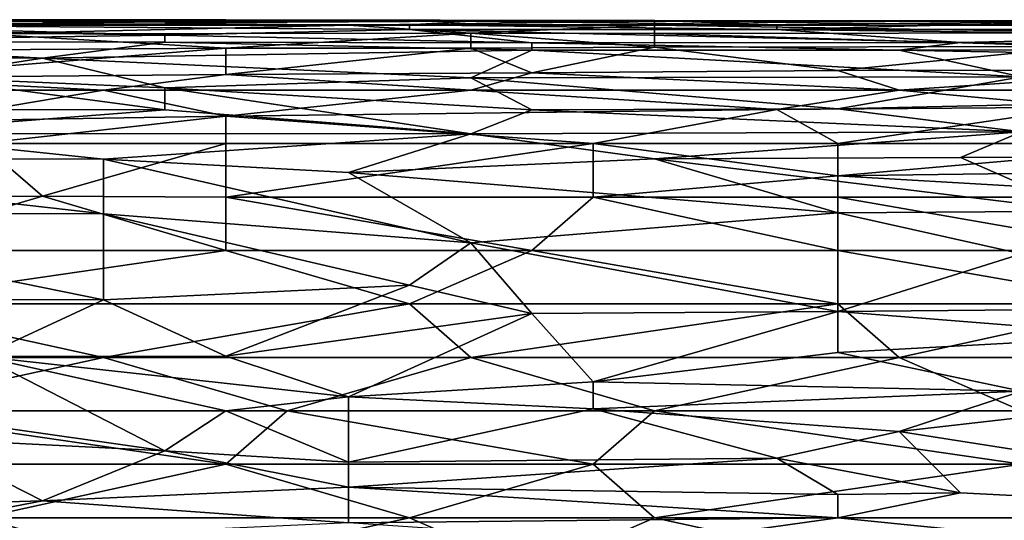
# Model space of a CAD drawing. Extents: x -1.1 to 1.1, y -0.36 to 0.36.
# Tile 251 of 256: x -0.1755 to -0.1035, y 0.3207 to 0.3573. Entities that reach past the tile are written whole.
import ezdxf

# ---------------------------------------------------------------- set-up
doc = ezdxf.new("R2010")
doc.units = 0

msp = doc.modelspace()

# ---------------------------------------------------------------- linework, layer by layer
for points in [[(-0.178275, 0.357205, 0.725394), (-0.160391, 0.357285, 0.721487), (-0.205101, 0.357307, 0.721487)], [(-0.196159, 0.357185, 0.717581), (-0.205101, 0.357307, 0.721487), (-0.160391, 0.357285, 0.721487)], [(-0.160391, 0.357285, 0.721487), (-0.142507, 0.35719, 0.717581), (-0.196159, 0.357185, 0.717581)], [(-0.191688, 0.356936, 0.713675), (-0.196159, 0.357185, 0.717581), (-0.142507, 0.35719, 0.717581)], [(-0.142507, 0.35719, 0.717581), (-0.146978, 0.356928, 0.713675), (-0.191688, 0.356936, 0.713675)], [(-0.146978, 0.356928, 0.713675), (-0.146978, 0.356591, 0.709769), (-0.191688, 0.356936, 0.713675)], [(-0.164862, 0.356174, 0.705862), (-0.191688, 0.356936, 0.713675), (-0.146978, 0.356591, 0.709769)], [(-0.164862, 0.356174, 0.705862), (-0.191688, 0.356609, 0.709769), (-0.191688, 0.356936, 0.713675)], [(-0.160391, 0.357285, 0.721487), (-0.178275, 0.357205, 0.725394), (-0.129094, 0.35721, 0.725394)], [(-0.129094, 0.35721, 0.725394), (-0.178275, 0.357205, 0.725394), (-0.151449, 0.356904, 0.7293)], [(-0.178275, 0.357205, 0.725394), (-0.178275, 0.356912, 0.7293), (-0.151449, 0.356904, 0.7293)], [(-0.178275, 0.356912, 0.7293), (-0.178275, 0.356284, 0.733206), (-0.151449, 0.356904, 0.7293)], [(-0.178275, 0.356284, 0.733206), (-0.142507, 0.356321, 0.733206), (-0.151449, 0.356904, 0.7293)], [(-0.160391, 0.357285, 0.721487), (-0.129094, 0.35721, 0.725394), (-0.129094, 0.357252, 0.721487)], [(-0.142507, 0.35719, 0.717581), (-0.160391, 0.357285, 0.721487), (-0.129094, 0.357252, 0.721487)], [(-0.151449, 0.356904, 0.7293), (-0.129094, 0.3569, 0.7293), (-0.129094, 0.35721, 0.725394)], [(-0.151449, 0.356904, 0.7293), (-0.142507, 0.356321, 0.733206), (-0.129094, 0.3569, 0.7293)], [(-0.146978, 0.356928, 0.713675), (-0.142507, 0.35719, 0.717581), (-0.120152, 0.356943, 0.713675)], [(-0.146978, 0.356928, 0.713675), (-0.120152, 0.356943, 0.713675), (-0.120152, 0.356593, 0.709769)], [(-0.146978, 0.356591, 0.709769), (-0.146978, 0.356928, 0.713675), (-0.120152, 0.356593, 0.709769)], [(-0.120152, 0.356943, 0.713675), (-0.142507, 0.35719, 0.717581), (-0.129094, 0.357252, 0.721487)], [(-0.142507, 0.356321, 0.733206), (-0.129094, 0.356309, 0.733206), (-0.129094, 0.3569, 0.7293)], [(-0.07097, 0.357222, 0.721487), (-0.129094, 0.357252, 0.721487), (-0.093325, 0.357183, 0.725394)], [(-0.097797, 0.357174, 0.717581), (-0.129094, 0.357252, 0.721487), (-0.07097, 0.357222, 0.721487)], [(-0.129094, 0.357252, 0.721487), (-0.129094, 0.35721, 0.725394), (-0.093325, 0.357183, 0.725394)], [(-0.120152, 0.356943, 0.713675), (-0.129094, 0.357252, 0.721487), (-0.097797, 0.357174, 0.717581)], [(-0.093325, 0.357183, 0.725394), (-0.129094, 0.35721, 0.725394), (-0.097797, 0.356892, 0.7293)], [(-0.129094, 0.35721, 0.725394), (-0.129094, 0.3569, 0.7293), (-0.097797, 0.356892, 0.7293)], [(-0.097797, 0.356892, 0.7293), (-0.129094, 0.3569, 0.7293), (-0.093325, 0.356345, 0.733206)], [(-0.129094, 0.3569, 0.7293), (-0.129094, 0.356309, 0.733206), (-0.093325, 0.356345, 0.733206)], [(-0.088854, 0.356597, 0.709769), (-0.120152, 0.356593, 0.709769), (-0.097797, 0.357174, 0.717581)], [(-0.120152, 0.356593, 0.709769), (-0.120152, 0.356943, 0.713675), (-0.097797, 0.357174, 0.717581)], [(-0.196159, 0.355715, 0.701956), (-0.191688, 0.356609, 0.709769), (-0.164862, 0.356174, 0.705862)], [(-0.164862, 0.356174, 0.705862), (-0.164862, 0.355664, 0.701956), (-0.196159, 0.355715, 0.701956)], [(-0.142507, 0.356321, 0.733206), (-0.178275, 0.356284, 0.733206), (-0.160391, 0.355222, 0.737112)], [(-0.160391, 0.355222, 0.737112), (-0.178275, 0.356284, 0.733206), (-0.178275, 0.355101, 0.737112)], [(-0.164862, 0.356174, 0.705862), (-0.146978, 0.356591, 0.709769), (-0.138036, 0.355627, 0.701956)], [(-0.164862, 0.355664, 0.701956), (-0.164862, 0.356174, 0.705862), (-0.138036, 0.355627, 0.701956)], [(-0.142507, 0.355235, 0.737112), (-0.142507, 0.356321, 0.733206), (-0.160391, 0.355222, 0.737112)], [(-0.106739, 0.355649, 0.701956), (-0.146978, 0.356591, 0.709769), (-0.120152, 0.356593, 0.709769)], [(-0.138036, 0.355627, 0.701956), (-0.146978, 0.356591, 0.709769), (-0.106739, 0.355649, 0.701956)], [(-0.142507, 0.356321, 0.733206), (-0.129094, 0.355295, 0.737112), (-0.129094, 0.356309, 0.733206)], [(-0.129094, 0.355295, 0.737112), (-0.142507, 0.356321, 0.733206), (-0.142507, 0.355235, 0.737112)], [(-0.129094, 0.356309, 0.733206), (-0.097797, 0.355337, 0.737112), (-0.093325, 0.356345, 0.733206)], [(-0.097797, 0.355337, 0.737112), (-0.129094, 0.356309, 0.733206), (-0.129094, 0.355295, 0.737112)], [(-0.084383, 0.35616, 0.705862), (-0.120152, 0.356593, 0.709769), (-0.088854, 0.356597, 0.709769)], [(-0.106739, 0.355649, 0.701956), (-0.120152, 0.356593, 0.709769), (-0.084383, 0.35616, 0.705862)], [(-0.084383, 0.35616, 0.705862), (-0.079912, 0.35512, 0.69805), (-0.106739, 0.355649, 0.701956)], [(-0.20063, 0.354559, 0.694144), (-0.196159, 0.355715, 0.701956), (-0.173804, 0.354491, 0.694144)], [(-0.173804, 0.354491, 0.694144), (-0.196159, 0.355715, 0.701956), (-0.164862, 0.355664, 0.701956)], [(-0.173804, 0.354491, 0.694144), (-0.164862, 0.355664, 0.701956), (-0.138036, 0.355069, 0.69805)], [(-0.164862, 0.355664, 0.701956), (-0.138036, 0.355627, 0.701956), (-0.138036, 0.355069, 0.69805)], [(-0.11121, 0.355078, 0.69805), (-0.138036, 0.355627, 0.701956), (-0.106739, 0.355649, 0.701956)], [(-0.138036, 0.355069, 0.69805), (-0.138036, 0.355627, 0.701956), (-0.11121, 0.355078, 0.69805)], [(-0.11121, 0.355078, 0.69805), (-0.106739, 0.355649, 0.701956), (-0.079912, 0.35512, 0.69805)], [(-0.187217, 0.35305, 0.741019), (-0.160391, 0.353293, 0.741019), (-0.160391, 0.355222, 0.737112)], [(-0.178275, 0.355101, 0.737112), (-0.187217, 0.35305, 0.741019), (-0.160391, 0.355222, 0.737112)], [(-0.138036, 0.355069, 0.69805), (-0.142507, 0.353067, 0.686331), (-0.173804, 0.354491, 0.694144)], [(-0.142507, 0.355235, 0.737112), (-0.160391, 0.355222, 0.737112), (-0.160391, 0.353293, 0.741019)], [(-0.142507, 0.355235, 0.737112), (-0.160391, 0.353293, 0.741019), (-0.138036, 0.353433, 0.741019)], [(-0.142507, 0.355235, 0.737112), (-0.138036, 0.353433, 0.741019), (-0.129094, 0.355295, 0.737112)], [(-0.142507, 0.353067, 0.686331), (-0.138036, 0.355069, 0.69805), (-0.102268, 0.353126, 0.686331)], [(-0.115681, 0.353596, 0.741019), (-0.129094, 0.355295, 0.737112), (-0.138036, 0.353433, 0.741019)], [(-0.138036, 0.355069, 0.69805), (-0.11121, 0.355078, 0.69805), (-0.102268, 0.353126, 0.686331)], [(-0.115681, 0.353596, 0.741019), (-0.097797, 0.355337, 0.737112), (-0.129094, 0.355295, 0.737112)], [(-0.097797, 0.355337, 0.737112), (-0.115681, 0.353596, 0.741019), (-0.088854, 0.353632, 0.741019)], [(-0.11121, 0.355078, 0.69805), (-0.079912, 0.35512, 0.69805), (-0.079912, 0.354497, 0.694144)], [(-0.079912, 0.354497, 0.694144), (-0.102268, 0.353126, 0.686331), (-0.11121, 0.355078, 0.69805)], [(-0.173804, 0.354491, 0.694144), (-0.182746, 0.353107, 0.686331), (-0.20063, 0.354559, 0.694144)], [(-0.182746, 0.353107, 0.686331), (-0.173804, 0.354491, 0.694144), (-0.164862, 0.352337, 0.682425)], [(-0.164862, 0.352337, 0.682425), (-0.173804, 0.354491, 0.694144), (-0.142507, 0.353067, 0.686331)], [(-0.169333, 0.352162, 0.742526), (-0.160391, 0.353293, 0.741019), (-0.187217, 0.35305, 0.741019)], [(-0.160391, 0.353293, 0.741019), (-0.169333, 0.352162, 0.742526), (-0.142507, 0.352162, 0.742833)], [(-0.138036, 0.353433, 0.741019), (-0.160391, 0.353293, 0.741019), (-0.142507, 0.352162, 0.742833)], [(-0.138036, 0.353433, 0.741019), (-0.142507, 0.352162, 0.742833), (-0.11121, 0.352162, 0.743237)], [(-0.115681, 0.353596, 0.741019), (-0.138036, 0.353433, 0.741019), (-0.11121, 0.352162, 0.743237)], [(-0.088854, 0.353632, 0.741019), (-0.115681, 0.353596, 0.741019), (-0.11121, 0.352162, 0.743237)], [(-0.088854, 0.353632, 0.741019), (-0.11121, 0.352162, 0.743237), (-0.084383, 0.352162, 0.743309)], [(-0.196159, 0.352162, 0.742141), (-0.169333, 0.352162, 0.742526), (-0.187217, 0.35305, 0.741019)], [(-0.164862, 0.350729, 0.674612), (-0.187217, 0.350762, 0.674612), (-0.182746, 0.353107, 0.686331)], [(-0.182746, 0.353107, 0.686331), (-0.164862, 0.352337, 0.682425), (-0.164862, 0.350729, 0.674612)], [(-0.142507, 0.353067, 0.686331), (-0.138036, 0.350716, 0.674612), (-0.164862, 0.352337, 0.682425)], [(-0.115681, 0.350789, 0.674612), (-0.142507, 0.353067, 0.686331), (-0.102268, 0.353126, 0.686331)], [(-0.138036, 0.350716, 0.674612), (-0.142507, 0.353067, 0.686331), (-0.115681, 0.350789, 0.674612)], [(-0.115681, 0.350789, 0.674612), (-0.102268, 0.353126, 0.686331), (-0.075441, 0.351686, 0.678519)], [(-0.182746, 0.34989, 0.744925), (-0.169333, 0.352162, 0.742526), (-0.196159, 0.352162, 0.742141)], [(-0.169333, 0.352162, 0.742526), (-0.182746, 0.34989, 0.744925), (-0.160391, 0.350265, 0.744925)], [(-0.160391, 0.350265, 0.744925), (-0.142507, 0.352162, 0.742833), (-0.169333, 0.352162, 0.742526)], [(-0.164862, 0.352337, 0.682425), (-0.138036, 0.350716, 0.674612), (-0.142507, 0.348968, 0.6668)], [(-0.164862, 0.350729, 0.674612), (-0.164862, 0.352337, 0.682425), (-0.142507, 0.348968, 0.6668)], [(-0.142507, 0.352162, 0.742833), (-0.160391, 0.350265, 0.744925), (-0.120152, 0.350735, 0.744925)], [(-0.120152, 0.350735, 0.744925), (-0.11121, 0.352162, 0.743237), (-0.142507, 0.352162, 0.742833)], [(-0.11121, 0.352162, 0.743237), (-0.120152, 0.350735, 0.744925), (-0.097797, 0.35091, 0.744925)], [(-0.097797, 0.35091, 0.744925), (-0.084383, 0.352162, 0.743309), (-0.11121, 0.352162, 0.743237)], [(-0.075441, 0.351686, 0.678519), (-0.102268, 0.349105, 0.6668), (-0.115681, 0.350789, 0.674612)], [(-0.187217, 0.349001, 0.6668), (-0.187217, 0.350762, 0.674612), (-0.164862, 0.350729, 0.674612)], [(-0.187217, 0.349001, 0.6668), (-0.164862, 0.350729, 0.674612), (-0.142507, 0.348968, 0.6668)], [(-0.133565, 0.348255, 0.747057), (-0.120152, 0.350735, 0.744925), (-0.160391, 0.350265, 0.744925)], [(-0.142507, 0.348968, 0.6668), (-0.138036, 0.350716, 0.674612), (-0.102268, 0.349105, 0.6668)], [(-0.115681, 0.350789, 0.674612), (-0.102268, 0.349105, 0.6668), (-0.138036, 0.350716, 0.674612)], [(-0.115681, 0.348255, 0.747272), (-0.120152, 0.350735, 0.744925), (-0.133565, 0.348255, 0.747057)], [(-0.115681, 0.348255, 0.747272), (-0.097797, 0.35091, 0.744925), (-0.120152, 0.350735, 0.744925)], [(-0.115681, 0.348255, 0.747272), (-0.088854, 0.348255, 0.747486), (-0.097797, 0.35091, 0.744925)], [(-0.178275, 0.348255, 0.746405), (-0.160391, 0.350265, 0.744925), (-0.182746, 0.34989, 0.744925)], [(-0.160391, 0.348255, 0.746702), (-0.160391, 0.350265, 0.744925), (-0.178275, 0.348255, 0.746405)], [(-0.160391, 0.350265, 0.744925), (-0.160391, 0.348255, 0.746702), (-0.133565, 0.348255, 0.747057)], [(-0.169333, 0.347108, 0.658987), (-0.205101, 0.347164, 0.658987), (-0.187217, 0.349001, 0.6668)], [(-0.169333, 0.347108, 0.658987), (-0.187217, 0.349001, 0.6668), (-0.142507, 0.348968, 0.6668)], [(-0.169333, 0.347108, 0.658987), (-0.142507, 0.348968, 0.6668), (-0.151449, 0.34613, 0.655081)], [(-0.151449, 0.34613, 0.655081), (-0.142507, 0.348968, 0.6668), (-0.129094, 0.347146, 0.658987)], [(-0.102268, 0.349105, 0.6668), (-0.129094, 0.347146, 0.658987), (-0.142507, 0.348968, 0.6668)], [(-0.102268, 0.349105, 0.6668), (-0.106739, 0.347236, 0.658987), (-0.129094, 0.347146, 0.658987)], [(-0.079912, 0.347357, 0.658987), (-0.106739, 0.347236, 0.658987), (-0.102268, 0.349105, 0.6668)], [(-0.187217, 0.344349, 0.748725), (-0.173804, 0.344407, 0.748831), (-0.178275, 0.348255, 0.746405)], [(-0.160391, 0.348255, 0.746702), (-0.178275, 0.348255, 0.746405), (-0.173804, 0.344407, 0.748831)], [(-0.173804, 0.344407, 0.748831), (-0.160391, 0.344349, 0.749095), (-0.160391, 0.348255, 0.746702)], [(-0.133565, 0.344349, 0.749488), (-0.133565, 0.348255, 0.747057), (-0.160391, 0.344349, 0.749095)], [(-0.133565, 0.348255, 0.747057), (-0.160391, 0.348255, 0.746702), (-0.160391, 0.344349, 0.749095)], [(-0.133565, 0.348255, 0.747057), (-0.133565, 0.344349, 0.749488), (-0.115681, 0.3459, 0.748831)], [(-0.115681, 0.3459, 0.748831), (-0.115681, 0.348255, 0.747272), (-0.133565, 0.348255, 0.747057)], [(-0.088854, 0.348255, 0.747486), (-0.115681, 0.3459, 0.748831), (-0.075441, 0.346438, 0.748831)], [(-0.115681, 0.348255, 0.747272), (-0.115681, 0.3459, 0.748831), (-0.088854, 0.348255, 0.747486)], [(-0.205101, 0.347164, 0.658987), (-0.169333, 0.347108, 0.658987), (-0.169333, 0.343118, 0.643362)], [(-0.20063, 0.343186, 0.643362), (-0.205101, 0.347164, 0.658987), (-0.169333, 0.343118, 0.643362)], [(-0.169333, 0.347108, 0.658987), (-0.151449, 0.34613, 0.655081), (-0.142507, 0.341004, 0.63555)], [(-0.169333, 0.343118, 0.643362), (-0.169333, 0.347108, 0.658987), (-0.142507, 0.341004, 0.63555)], [(-0.129094, 0.347146, 0.658987), (-0.115681, 0.343201, 0.643362), (-0.151449, 0.34613, 0.655081)], [(-0.106739, 0.347236, 0.658987), (-0.097797, 0.343309, 0.643362), (-0.129094, 0.347146, 0.658987)], [(-0.115681, 0.343201, 0.643362), (-0.129094, 0.347146, 0.658987), (-0.097797, 0.343309, 0.643362)], [(-0.097797, 0.343309, 0.643362), (-0.106739, 0.347236, 0.658987), (-0.079912, 0.347357, 0.658987)], [(-0.142507, 0.341004, 0.63555), (-0.151449, 0.34613, 0.655081), (-0.115681, 0.343201, 0.643362)], [(-0.088854, 0.344349, 0.749936), (-0.075441, 0.346438, 0.748831), (-0.115681, 0.3459, 0.748831)], [(-0.115681, 0.344349, 0.749699), (-0.115681, 0.3459, 0.748831), (-0.133565, 0.344349, 0.749488)], [(-0.088854, 0.344349, 0.749936), (-0.115681, 0.3459, 0.748831), (-0.115681, 0.344349, 0.749699)], [(-0.187217, 0.340443, 0.750157), (-0.160391, 0.340443, 0.750633), (-0.173804, 0.344407, 0.748831)], [(-0.173804, 0.344407, 0.748831), (-0.187217, 0.344349, 0.748725), (-0.187217, 0.340443, 0.750157)], [(-0.160391, 0.340443, 0.750633), (-0.160391, 0.344349, 0.749095), (-0.173804, 0.344407, 0.748831)], [(-0.138036, 0.340443, 0.750982), (-0.133565, 0.344349, 0.749488), (-0.160391, 0.344349, 0.749095)], [(-0.160391, 0.344349, 0.749095), (-0.160391, 0.340443, 0.750633), (-0.138036, 0.340443, 0.750982)], [(-0.138036, 0.340443, 0.750982), (-0.115681, 0.340443, 0.751235), (-0.133565, 0.344349, 0.749488)], [(-0.133565, 0.344349, 0.749488), (-0.115681, 0.340443, 0.751235), (-0.115681, 0.344349, 0.749699)], [(-0.115681, 0.344349, 0.749699), (-0.093325, 0.340443, 0.751484), (-0.088854, 0.344349, 0.749936)], [(-0.115681, 0.344349, 0.749699), (-0.115681, 0.340443, 0.751235), (-0.093325, 0.340443, 0.751484)], [(-0.20063, 0.343186, 0.643362), (-0.169333, 0.343118, 0.643362), (-0.169333, 0.336848, 0.619925)], [(-0.169333, 0.336848, 0.619925), (-0.187217, 0.336897, 0.619925), (-0.20063, 0.343186, 0.643362)], [(-0.142507, 0.341004, 0.63555), (-0.115681, 0.343201, 0.643362), (-0.115681, 0.335993, 0.616019)], [(-0.097797, 0.343309, 0.643362), (-0.102268, 0.3402, 0.631644), (-0.115681, 0.343201, 0.643362)], [(-0.102268, 0.3402, 0.631644), (-0.115681, 0.335993, 0.616019), (-0.115681, 0.343201, 0.643362)], [(-0.169333, 0.343118, 0.643362), (-0.142507, 0.341004, 0.63555), (-0.146978, 0.337903, 0.623831)], [(-0.169333, 0.336848, 0.619925), (-0.169333, 0.343118, 0.643362), (-0.146978, 0.337903, 0.623831)], [(-0.146978, 0.337903, 0.623831), (-0.142507, 0.341004, 0.63555), (-0.138036, 0.335843, 0.616019)], [(-0.138036, 0.335843, 0.616019), (-0.142507, 0.341004, 0.63555), (-0.115681, 0.335993, 0.616019)], [(-0.160391, 0.340443, 0.750633), (-0.187217, 0.336537, 0.751052), (-0.146978, 0.336537, 0.751756)], [(-0.187217, 0.340443, 0.750157), (-0.187217, 0.336537, 0.751052), (-0.160391, 0.340443, 0.750633)], [(-0.146978, 0.336537, 0.751756), (-0.138036, 0.340443, 0.750982), (-0.160391, 0.340443, 0.750633)], [(-0.138036, 0.340443, 0.750982), (-0.146978, 0.336537, 0.751756), (-0.115681, 0.336537, 0.75214)], [(-0.115681, 0.336537, 0.75214), (-0.115681, 0.340443, 0.751235), (-0.138036, 0.340443, 0.750982)], [(-0.093325, 0.336537, 0.752427), (-0.093325, 0.340443, 0.751484), (-0.115681, 0.340443, 0.751235)], [(-0.115681, 0.340443, 0.751235), (-0.115681, 0.336537, 0.75214), (-0.093325, 0.336537, 0.752427)], [(-0.075441, 0.336352, 0.616019), (-0.115681, 0.335993, 0.616019), (-0.102268, 0.3402, 0.631644)], [(-0.169333, 0.336848, 0.619925), (-0.146978, 0.337903, 0.623831), (-0.160391, 0.332726, 0.6043)], [(-0.160391, 0.332726, 0.6043), (-0.146978, 0.337903, 0.623831), (-0.138036, 0.335843, 0.616019)], [(-0.187217, 0.336897, 0.619925), (-0.169333, 0.336848, 0.619925), (-0.178275, 0.332703, 0.6043)], [(-0.178275, 0.332703, 0.6043), (-0.169333, 0.336848, 0.619925), (-0.160391, 0.332726, 0.6043)], [(-0.187217, 0.336537, 0.751052), (-0.196159, 0.33263, 0.751246), (-0.169333, 0.33263, 0.75171)], [(-0.146978, 0.336537, 0.751756), (-0.187217, 0.336537, 0.751052), (-0.169333, 0.33263, 0.75171)], [(-0.142507, 0.33263, 0.752219), (-0.146978, 0.336537, 0.751756), (-0.169333, 0.33263, 0.75171)], [(-0.146978, 0.336537, 0.751756), (-0.142507, 0.33263, 0.752219), (-0.115681, 0.336537, 0.75214)], [(-0.142507, 0.33263, 0.752219), (-0.11121, 0.33263, 0.752568), (-0.115681, 0.336537, 0.75214)], [(-0.138036, 0.335843, 0.616019), (-0.115681, 0.335993, 0.616019), (-0.133565, 0.330853, 0.596487)], [(-0.133565, 0.330853, 0.596487), (-0.115681, 0.335993, 0.616019), (-0.115681, 0.332982, 0.6043)], [(-0.11121, 0.33263, 0.752568), (-0.093325, 0.336537, 0.752427), (-0.115681, 0.336537, 0.75214)], [(-0.093325, 0.334203, 0.608206), (-0.115681, 0.335993, 0.616019), (-0.075441, 0.336352, 0.616019)], [(-0.115681, 0.332982, 0.6043), (-0.115681, 0.335993, 0.616019), (-0.093325, 0.334203, 0.608206)], [(-0.093325, 0.336537, 0.752427), (-0.11121, 0.33263, 0.752568), (-0.07097, 0.33263, 0.752999)], [(-0.160391, 0.332726, 0.6043), (-0.138036, 0.335843, 0.616019), (-0.151449, 0.329746, 0.592581)], [(-0.151449, 0.329746, 0.592581), (-0.138036, 0.335843, 0.616019), (-0.133565, 0.330853, 0.596487)], [(-0.115681, 0.332982, 0.6043), (-0.093325, 0.334203, 0.608206), (-0.102268, 0.330151, 0.592581)], [(-0.169333, 0.33263, 0.75171), (-0.196159, 0.33263, 0.751246), (-0.187217, 0.328724, 0.751289)], [(-0.178275, 0.332703, 0.6043), (-0.164862, 0.325807, 0.576956), (-0.191688, 0.329622, 0.592581)], [(-0.187217, 0.328724, 0.751289), (-0.15592, 0.328724, 0.75188), (-0.169333, 0.33263, 0.75171)], [(-0.178275, 0.332703, 0.6043), (-0.160391, 0.332726, 0.6043), (-0.151449, 0.329746, 0.592581)], [(-0.151449, 0.329746, 0.592581), (-0.160391, 0.328724, 0.588836), (-0.178275, 0.332703, 0.6043)], [(-0.178275, 0.332703, 0.6043), (-0.160391, 0.328724, 0.588836), (-0.164862, 0.325807, 0.576956)], [(-0.142507, 0.33263, 0.752219), (-0.169333, 0.33263, 0.75171), (-0.15592, 0.328724, 0.75188)], [(-0.15592, 0.328724, 0.75188), (-0.129094, 0.328724, 0.752308), (-0.142507, 0.33263, 0.752219)], [(-0.129094, 0.328724, 0.752308), (-0.11121, 0.33263, 0.752568), (-0.142507, 0.33263, 0.752219)], [(-0.133565, 0.330853, 0.596487), (-0.115681, 0.332982, 0.6043), (-0.102268, 0.330151, 0.592581)], [(-0.102268, 0.328724, 0.752638), (-0.11121, 0.33263, 0.752568), (-0.129094, 0.328724, 0.752308)], [(-0.102268, 0.328724, 0.752638), (-0.07097, 0.33263, 0.752999), (-0.11121, 0.33263, 0.752568)], [(-0.151449, 0.329746, 0.592581), (-0.133565, 0.330853, 0.596487), (-0.133565, 0.328879, 0.588675)], [(-0.133565, 0.328879, 0.588675), (-0.133565, 0.330853, 0.596487), (-0.102268, 0.330151, 0.592581)], [(-0.182746, 0.326701, 0.580862), (-0.191688, 0.329622, 0.592581), (-0.164862, 0.325807, 0.576956)], [(-0.160391, 0.328724, 0.588836), (-0.151449, 0.329746, 0.592581), (-0.151449, 0.324965, 0.57305)], [(-0.151449, 0.324965, 0.57305), (-0.151449, 0.329746, 0.592581), (-0.133565, 0.328879, 0.588675)], [(-0.102268, 0.330151, 0.592581), (-0.11121, 0.327213, 0.580862), (-0.133565, 0.328879, 0.588675)], [(-0.11121, 0.327213, 0.580862), (-0.102268, 0.330151, 0.592581), (-0.102268, 0.328234, 0.584769)], [(-0.151449, 0.324965, 0.57305), (-0.133565, 0.328879, 0.588675), (-0.120152, 0.32527, 0.57305)], [(-0.120152, 0.32527, 0.57305), (-0.133565, 0.328879, 0.588675), (-0.11121, 0.327213, 0.580862)], [(-0.160391, 0.324818, 0.751332), (-0.15592, 0.328724, 0.75188), (-0.187217, 0.328724, 0.751289)], [(-0.187217, 0.328724, 0.751289), (-0.187217, 0.324818, 0.750759), (-0.160391, 0.324818, 0.751332)], [(-0.164862, 0.325807, 0.576956), (-0.160391, 0.328724, 0.588836), (-0.151449, 0.324965, 0.57305)], [(-0.133565, 0.324818, 0.751731), (-0.15592, 0.328724, 0.75188), (-0.160391, 0.324818, 0.751332)], [(-0.133565, 0.324818, 0.751731), (-0.129094, 0.328724, 0.752308), (-0.15592, 0.328724, 0.75188)], [(-0.133565, 0.324818, 0.751731), (-0.102268, 0.324818, 0.752127), (-0.129094, 0.328724, 0.752308)], [(-0.129094, 0.328724, 0.752308), (-0.102268, 0.324818, 0.752127), (-0.102268, 0.328724, 0.752638)], [(-0.102268, 0.328234, 0.584769), (-0.07097, 0.320912, 0.551632), (-0.11121, 0.327213, 0.580862)], [(-0.205101, 0.321246, 0.557425), (-0.182746, 0.326701, 0.580862), (-0.173804, 0.322147, 0.561331)], [(-0.182746, 0.326701, 0.580862), (-0.164862, 0.325807, 0.576956), (-0.173804, 0.322147, 0.561331)], [(-0.120152, 0.32527, 0.57305), (-0.11121, 0.327213, 0.580862), (-0.106739, 0.322744, 0.561331)], [(-0.07097, 0.320912, 0.551632), (-0.106739, 0.322744, 0.561331), (-0.11121, 0.327213, 0.580862)], [(-0.173804, 0.322147, 0.561331), (-0.164862, 0.325807, 0.576956), (-0.151449, 0.323158, 0.565237)], [(-0.151449, 0.324965, 0.57305), (-0.151449, 0.323158, 0.565237), (-0.164862, 0.325807, 0.576956)], [(-0.151449, 0.323158, 0.565237), (-0.120152, 0.32527, 0.57305), (-0.115681, 0.322619, 0.561331)], [(-0.120152, 0.32527, 0.57305), (-0.151449, 0.323158, 0.565237), (-0.151449, 0.324965, 0.57305)], [(-0.115681, 0.322619, 0.561331), (-0.120152, 0.32527, 0.57305), (-0.106739, 0.322744, 0.561331)], [(-0.178275, 0.320912, 0.750083), (-0.160391, 0.324818, 0.751332), (-0.187217, 0.324818, 0.750759)], [(-0.160391, 0.324818, 0.751332), (-0.178275, 0.320912, 0.750083), (-0.146978, 0.320912, 0.750677)], [(-0.133565, 0.324818, 0.751731), (-0.160391, 0.324818, 0.751332), (-0.146978, 0.320912, 0.750677)], [(-0.129094, 0.320912, 0.750898), (-0.133565, 0.324818, 0.751731), (-0.146978, 0.320912, 0.750677)], [(-0.129094, 0.320912, 0.750898), (-0.102268, 0.324818, 0.752127), (-0.133565, 0.324818, 0.751731)], [(-0.129094, 0.320912, 0.750898), (-0.093325, 0.320912, 0.751345), (-0.102268, 0.324818, 0.752127)], [(-0.151449, 0.323158, 0.565237), (-0.151449, 0.320539, 0.553519), (-0.173804, 0.322147, 0.561331)], [(-0.115681, 0.322619, 0.561331), (-0.115681, 0.320912, 0.553673), (-0.151449, 0.323158, 0.565237)], [(-0.151449, 0.320539, 0.553519), (-0.151449, 0.323158, 0.565237), (-0.115681, 0.320912, 0.553673)], [(-0.07097, 0.320912, 0.551632), (-0.115681, 0.320912, 0.553673), (-0.106739, 0.322744, 0.561331)], [(-0.106739, 0.322744, 0.561331), (-0.115681, 0.320912, 0.553673), (-0.115681, 0.322619, 0.561331)], [(-0.173804, 0.322147, 0.561331), (-0.191688, 0.318696, 0.545706), (-0.205101, 0.321246, 0.557425)], [(-0.151449, 0.320539, 0.553519), (-0.191688, 0.318696, 0.545706), (-0.173804, 0.322147, 0.561331)], [(-0.146978, 0.320912, 0.750677), (-0.178275, 0.320912, 0.750083), (-0.164862, 0.317005, 0.749082)], [(-0.178275, 0.320912, 0.750083), (-0.178275, 0.317005, 0.748839), (-0.164862, 0.317005, 0.749082)], [(-0.164862, 0.317005, 0.749082), (-0.138036, 0.317005, 0.749533), (-0.146978, 0.320912, 0.750677)], [(-0.129094, 0.319037, 0.545706), (-0.151449, 0.320539, 0.553519), (-0.115681, 0.320912, 0.553673)], [(-0.146978, 0.320912, 0.750677), (-0.138036, 0.317005, 0.749533), (-0.129094, 0.320912, 0.750898)], [(-0.138036, 0.317005, 0.749533), (-0.11121, 0.317005, 0.749849), (-0.129094, 0.320912, 0.750898)], [(-0.129094, 0.319037, 0.545706), (-0.115681, 0.320912, 0.553673), (-0.084383, 0.317763, 0.537894)], [(-0.11121, 0.317005, 0.749849), (-0.093325, 0.320912, 0.751345), (-0.129094, 0.320912, 0.750898)], [(-0.115681, 0.320912, 0.553673), (-0.07097, 0.320912, 0.551632), (-0.084383, 0.317763, 0.537894)], [(-0.093325, 0.317005, 0.750025), (-0.093325, 0.320912, 0.751345), (-0.11121, 0.317005, 0.749849)]]:
    msp.add_3dface(points)

doc.saveas('drawing.dxf')
